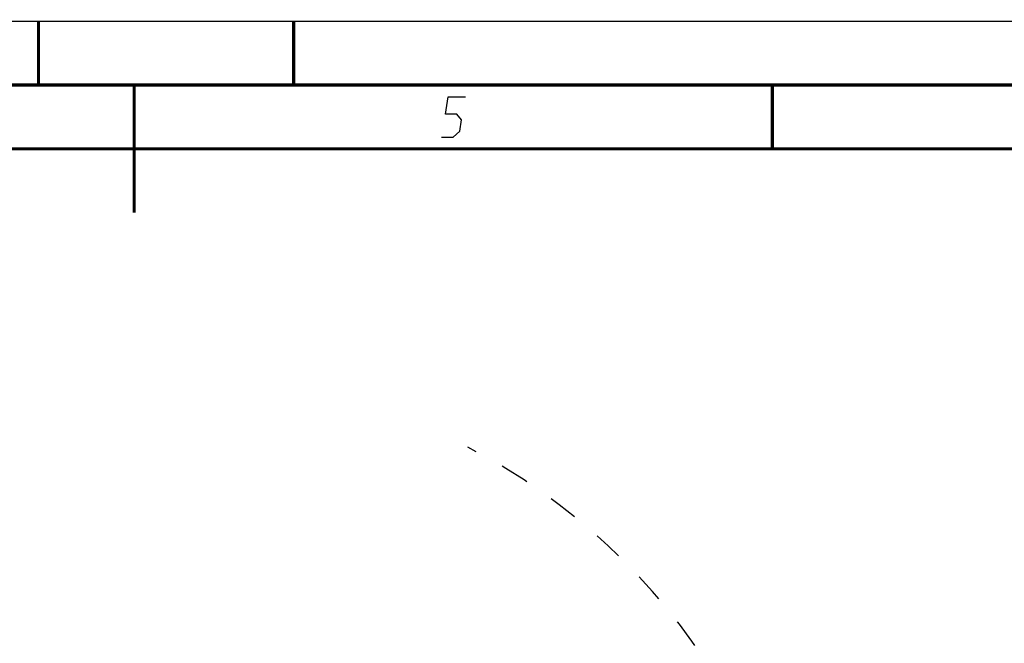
# Model space of a CAD drawing. Header units: millimetres. Extents: x 0 to 420, y 0 to 297.
# Tile 95 of 105: x 209 to 286, y 248 to 297. Entities that reach past the tile are written whole.
import ezdxf

# ---------------------------------------------------------------- set-up
doc = ezdxf.new("R2010")
doc.units = ezdxf.units.MM
doc.header["$LTSCALE"] = 23.1
doc.linetypes.add('DASHED', pattern=[0.2, 0.1, -0.1])
doc.layers.get('0').update_dxf_attribs({"linetype": 'CONTINUOUS'})

msp = doc.modelspace()

# ---------------------------------------------------------------- linework, layer by layer
at = {"color": 7, "linetype": 'Continuous'}
for p, q in [((0, 297), (420, 297)), ((25, 286.9999), (410, 286.9999))]:
    msp.add_line(p, q, dxfattribs=at)
at = {"color": 7, "linetype": 'Continuous', "const_width": 0.25}
for points in [[(209.9999, 297), (209.9999, 292)], [(230, 297), (230, 292)], [(415, 292), (20, 292)], [(217.5002, 292), (217.5002, 282)], [(267.5001, 292), (267.5001, 287)], [(25, 287), (410, 287)]]:
    msp.add_lwpolyline(points, dxfattribs=at)
at = {"color": 2, "linetype": 'Continuous'}
msp.add_lwpolyline([(241.5896, 287.925), (242.4896, 287.925), (243.0131, 288.375), (243.16, 289.275), (242.7835, 289.725), (241.8835, 289.725), (242.1039, 291.075), (243.4539, 291.075)], dxfattribs=at)
at = {"color": 7, "linetype": 'DASHED'}
msp.add_arc((221.2401, 219.9822), 49.036, 297.765693, 62.823247, dxfattribs=at)

doc.saveas('drawing.dxf')
